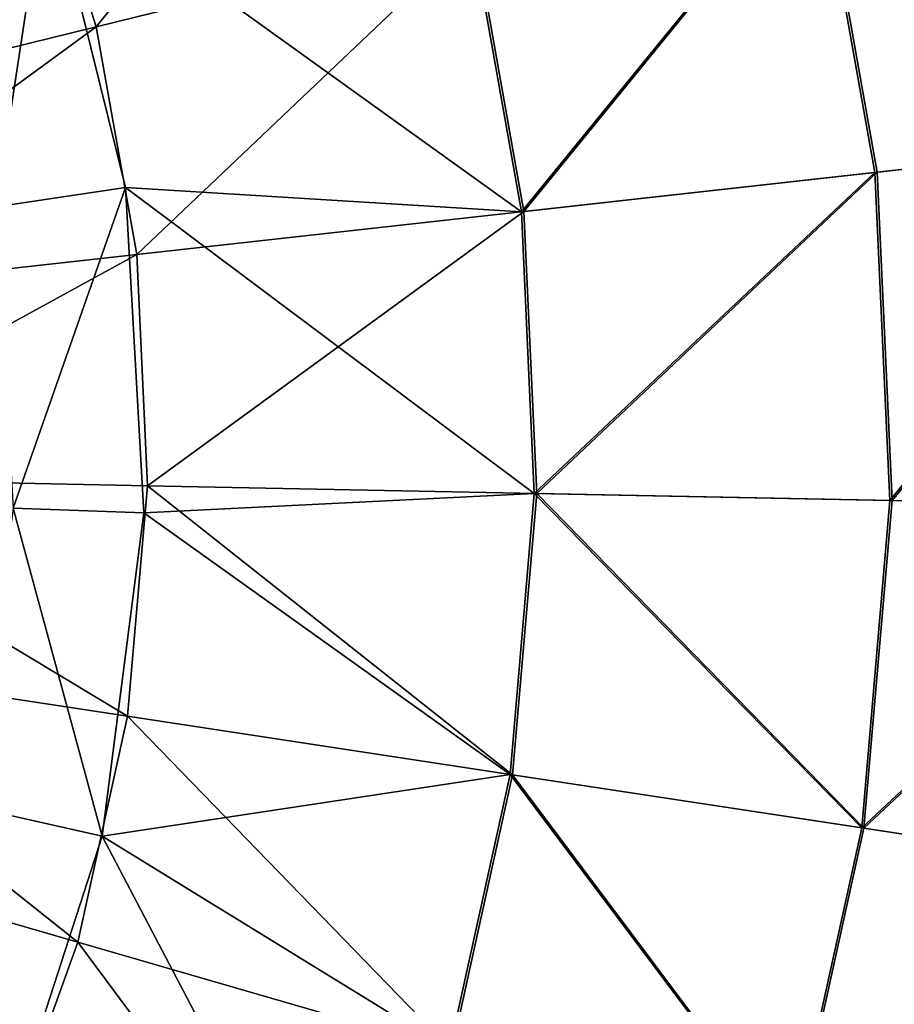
# Model space of a CAD drawing. Header units: millimetres. Extents: x 64 to 3333, y 103 to 3347.
# Tile 195 of 256: x 3101 to 3112, y 856 to 869. Entities that reach past the tile are written whole.
import ezdxf

# ---------------------------------------------------------------- set-up
doc = ezdxf.new("R2010")
doc.units = ezdxf.units.MM
doc.header["$LTSCALE"] = 25.4
doc.layers.get('0').update_dxf_attribs({"true_color": 0xff5454})

# ---------------------------------------------------------------- blocks, each defined once
blk = doc.blocks.new('SPIDER-6785-9743.STL')
at = {"color": 7, "true_color": 0xffffff}
mesh = blk.add_polyface(dxfattribs=at)
corners = [(3105.455, 873.411, 23.083), (3101.632, 868.678, 19.854), (3100.718, 871.56, 19.854), (3106.57, 869.895, 23.083)]
mesh.append_faces([[corners[k] for k in face] for face in [(0, 1, 2), (1, 0, 3)]], dxfattribs={"vtx0": -1, "color": 7})
mesh = blk.add_polyface(dxfattribs=at)
corners = [(3115.902, 867.23, 92.469), (3111.048, 870.999, 96.858), (3111.801, 866.774, 96.858), (3115.055, 871.987, 92.469)]
mesh.append_faces([[corners[k] for k in face] for face in [(0, 1, 2), (1, 0, 3)]], dxfattribs={"vtx0": -1, "color": 7})
mesh = blk.add_polyface(dxfattribs=at)
corners = [(3111.076, 871.006, 26.924), (3115.927, 867.233, 31.316), (3111.83, 866.777, 26.924), (3115.08, 871.993, 31.316)]
mesh.append_faces([[corners[k] for k in face] for face in [(0, 1, 2), (1, 0, 3)]], dxfattribs={"vtx0": -1, "color": 7})
mesh = blk.add_polyface(dxfattribs=at)
corners = [(3100.718, 871.56, 19.854), (3096.34, 867.374, 17.288), (3095.642, 869.576, 17.288), (3101.632, 868.678, 19.854)]
mesh.append_faces([[corners[k] for k in face] for face in [(0, 1, 2), (1, 0, 3)]], dxfattribs={"vtx0": -1, "color": 7})
mesh = blk.add_polyface(dxfattribs=at)
corners = [(3107.185, 866.261, 100.694), (3111.048, 870.999, 96.858), (3106.539, 869.888, 100.694), (3111.801, 866.774, 96.858)]
mesh.append_faces([[corners[k] for k in face] for face in [(0, 1, 2), (1, 0, 3)]], dxfattribs={"vtx0": -1, "color": 7})
mesh = blk.add_polyface(dxfattribs=at)
corners = [(3111.076, 871.006, 26.924), (3107.217, 866.264, 23.083), (3106.57, 869.895, 23.083), (3111.83, 866.777, 26.924)]
mesh.append_faces([[corners[k] for k in face] for face in [(0, 1, 2), (1, 0, 3)]], dxfattribs={"vtx0": -1, "color": 7})
mesh = blk.add_polyface(dxfattribs=at)
corners = [(3100.322, 866.325, 105.177), (3100.993, 870.713, 103.919), (3099.378, 870.153, 105.177), (3102.012, 866.579, 103.919)]
mesh.append_faces([[corners[k] for k in face] for face in [(0, 1, 2), (1, 0, 3)]], dxfattribs={"vtx0": -1, "color": 7})
mesh = blk.add_polyface(dxfattribs=at)
corners = [(3107.185, 866.261, 100.694), (3100.993, 870.713, 103.919), (3102.012, 866.579, 103.919)]
mesh.append_faces([[corners[k] for k in face] for face in [(0, 1, 2)]], dxfattribs={"color": 7})
mesh = blk.add_polyface(dxfattribs=at)
corners = [(3107.185, 866.261, 100.694), (3106.539, 869.888, 100.694), (3100.993, 870.713, 103.919)]
mesh.append_faces([[corners[k] for k in face] for face in [(0, 1, 2)]], dxfattribs={"color": 7})
mesh = blk.add_polyface(dxfattribs=at)
corners = [(3106.57, 869.895, 23.083), (3102.162, 865.702, 19.854), (3101.632, 868.678, 19.854), (3107.217, 866.264, 23.083)]
mesh.append_faces([[corners[k] for k in face] for face in [(0, 1, 2), (1, 0, 3)]], dxfattribs={"vtx0": -1, "color": 7})
mesh = blk.add_polyface(dxfattribs=at)
corners = [(3101.632, 868.678, 19.854), (3096.745, 865.1, 17.288), (3096.34, 867.374, 17.288), (3102.162, 865.702, 19.854)]
mesh.append_faces([[corners[k] for k in face] for face in [(0, 1, 2), (1, 0, 3)]], dxfattribs={"vtx0": -1, "color": 7})
mesh = blk.add_polyface(dxfattribs=at)
corners = [(3115.902, 867.23, 92.469), (3111.995, 862.487, 96.858), (3116.121, 862.404, 92.469), (3111.801, 866.774, 96.858)]
mesh.append_faces([[corners[k] for k in face] for face in [(0, 1, 2), (1, 0, 3)]], dxfattribs={"vtx0": -1, "color": 7})
mesh = blk.add_polyface(dxfattribs=at)
corners = [(3112.024, 862.487, 26.924), (3115.927, 867.233, 31.316), (3116.146, 862.404, 31.316), (3111.83, 866.777, 26.924)]
mesh.append_faces([[corners[k] for k in face] for face in [(0, 1, 2), (1, 0, 3)]], dxfattribs={"vtx0": -1, "color": 7})
mesh = blk.add_polyface(dxfattribs=at)
corners = [(3107.352, 862.581, 100.694), (3111.801, 866.774, 96.858), (3107.185, 866.261, 100.694), (3111.995, 862.487, 96.858)]
mesh.append_faces([[corners[k] for k in face] for face in [(0, 1, 2), (1, 0, 3)]], dxfattribs={"vtx0": -1, "color": 7})
mesh = blk.add_polyface(dxfattribs=at)
corners = [(3111.83, 866.777, 26.924), (3107.384, 862.58, 23.083), (3107.217, 866.264, 23.083), (3112.024, 862.487, 26.924)]
mesh.append_faces([[corners[k] for k in face] for face in [(0, 1, 2), (1, 0, 3)]], dxfattribs={"vtx0": -1, "color": 7})
mesh = blk.add_polyface(dxfattribs=at)
corners = [(3100.546, 862.389, 105.177), (3102.012, 866.579, 103.919), (3100.322, 866.325, 105.177), (3102.254, 862.328, 103.919)]
mesh.append_faces([[corners[k] for k in face] for face in [(0, 1, 2), (1, 0, 3)]], dxfattribs={"vtx0": -1, "color": 7})
mesh = blk.add_polyface(dxfattribs=at)
corners = [(3107.352, 862.581, 100.694), (3102.012, 866.579, 103.919), (3102.254, 862.328, 103.919)]
mesh.append_faces([[corners[k] for k in face] for face in [(0, 1, 2)]], dxfattribs={"color": 7})
mesh = blk.add_polyface(dxfattribs=at)
corners = [(3107.352, 862.581, 100.694), (3107.185, 866.261, 100.694), (3102.012, 866.579, 103.919)]
mesh.append_faces([[corners[k] for k in face] for face in [(0, 1, 2)]], dxfattribs={"color": 7})
mesh = blk.add_polyface(dxfattribs=at)
corners = [(3107.217, 866.264, 23.083), (3102.299, 862.682, 19.854), (3102.162, 865.702, 19.854), (3107.384, 862.58, 23.083)]
mesh.append_faces([[corners[k] for k in face] for face in [(0, 1, 2), (1, 0, 3)]], dxfattribs={"vtx0": -1, "color": 7})
mesh = blk.add_polyface(dxfattribs=at)
corners = [(3102.162, 865.702, 19.854), (3096.85, 862.792, 17.288), (3096.745, 865.1, 17.288), (3102.299, 862.682, 19.854)]
mesh.append_faces([[corners[k] for k in face] for face in [(0, 1, 2), (1, 0, 3)]], dxfattribs={"vtx0": -1, "color": 7})
mesh = blk.add_polyface(dxfattribs=at)
corners = [(3096.85, 862.792, 17.288), (3102.041, 859.671, 19.854), (3096.652, 860.491, 17.288), (3102.299, 862.682, 19.854)]
mesh.append_faces([[corners[k] for k in face] for face in [(0, 1, 2), (1, 0, 3)]], dxfattribs={"vtx0": -1, "color": 7})
mesh = blk.add_polyface(dxfattribs=at)
corners = [(3102.299, 862.682, 19.854), (3107.069, 858.905, 23.083), (3102.041, 859.671, 19.854), (3107.384, 862.58, 23.083)]
mesh.append_faces([[corners[k] for k in face] for face in [(0, 1, 2), (1, 0, 3)]], dxfattribs={"vtx0": -1, "color": 7})
mesh = blk.add_polyface(dxfattribs=at)
corners = [(3107.352, 862.581, 100.694), (3102.254, 862.328, 103.919), (3107.037, 858.91, 100.694)]
mesh.append_faces([[corners[k] for k in face] for face in [(0, 1, 2)]], dxfattribs={"color": 7})
mesh = blk.add_polyface(dxfattribs=at)
corners = [(3111.628, 858.211, 96.858), (3107.352, 862.581, 100.694), (3107.037, 858.91, 100.694), (3111.995, 862.487, 96.858)]
mesh.append_faces([[corners[k] for k in face] for face in [(0, 1, 2), (1, 0, 3)]], dxfattribs={"vtx0": -1, "color": 7})
mesh = blk.add_polyface(dxfattribs=at)
corners = [(3107.384, 862.58, 23.083), (3111.657, 858.207, 26.924), (3107.069, 858.905, 23.083), (3112.024, 862.487, 26.924)]
mesh.append_faces([[corners[k] for k in face] for face in [(0, 1, 2), (1, 0, 3)]], dxfattribs={"vtx0": -1, "color": 7})
mesh = blk.add_polyface(dxfattribs=at)
corners = [(3116.121, 862.404, 92.469), (3111.628, 858.211, 96.858), (3115.708, 857.591, 92.469), (3111.995, 862.487, 96.858)]
mesh.append_faces([[corners[k] for k in face] for face in [(0, 1, 2), (1, 0, 3)]], dxfattribs={"vtx0": -1, "color": 7})
mesh = blk.add_polyface(dxfattribs=at)
corners = [(3111.657, 858.207, 26.924), (3116.146, 862.404, 31.316), (3115.733, 857.587, 31.316), (3112.024, 862.487, 26.924)]
mesh.append_faces([[corners[k] for k in face] for face in [(0, 1, 2), (1, 0, 3)]], dxfattribs={"vtx0": -1, "color": 7})
mesh = blk.add_polyface(dxfattribs=at)
corners = [(3101.711, 858.105, 103.919), (3100.546, 862.389, 105.177), (3100.043, 858.478, 105.177), (3102.254, 862.328, 103.919)]
mesh.append_faces([[corners[k] for k in face] for face in [(0, 1, 2), (1, 0, 3)]], dxfattribs={"vtx0": -1, "color": 7})
mesh = blk.add_polyface(dxfattribs=at)
corners = [(3107.037, 858.91, 100.694), (3102.254, 862.328, 103.919), (3101.711, 858.105, 103.919)]
mesh.append_faces([[corners[k] for k in face] for face in [(0, 1, 2)]], dxfattribs={"color": 7})
mesh = blk.add_polyface(dxfattribs=at)
corners = [(3096.652, 860.491, 17.288), (3101.391, 856.718, 19.854), (3096.156, 858.235, 17.288), (3102.041, 859.671, 19.854)]
mesh.append_faces([[corners[k] for k in face] for face in [(0, 1, 2), (1, 0, 3)]], dxfattribs={"vtx0": -1, "color": 7})
mesh = blk.add_polyface(dxfattribs=at)
corners = [(3102.041, 859.671, 19.854), (3106.277, 855.303, 23.083), (3101.391, 856.718, 19.854), (3107.069, 858.905, 23.083)]
mesh.append_faces([[corners[k] for k in face] for face in [(0, 1, 2), (1, 0, 3)]], dxfattribs={"vtx0": -1, "color": 7})
mesh = blk.add_polyface(dxfattribs=at)
corners = [(3107.037, 858.91, 100.694), (3101.711, 858.105, 103.919), (3106.246, 855.312, 100.694)]
mesh.append_faces([[corners[k] for k in face] for face in [(0, 1, 2)]], dxfattribs={"color": 7})
mesh = blk.add_polyface(dxfattribs=at)
corners = [(3110.707, 854.02, 96.858), (3107.037, 858.91, 100.694), (3106.246, 855.312, 100.694), (3111.628, 858.211, 96.858)]
mesh.append_faces([[corners[k] for k in face] for face in [(0, 1, 2), (1, 0, 3)]], dxfattribs={"vtx0": -1, "color": 7})
mesh = blk.add_polyface(dxfattribs=at)
corners = [(3107.069, 858.905, 23.083), (3110.734, 854.012, 26.924), (3106.277, 855.303, 23.083), (3111.657, 858.207, 26.924)]
mesh.append_faces([[corners[k] for k in face] for face in [(0, 1, 2), (1, 0, 3)]], dxfattribs={"vtx0": -1, "color": 7})
mesh = blk.add_polyface(dxfattribs=at)
corners = [(3100.401, 854.053, 103.919), (3100.043, 858.478, 105.177), (3098.83, 854.727, 105.177), (3101.711, 858.105, 103.919)]
mesh.append_faces([[corners[k] for k in face] for face in [(0, 1, 2), (1, 0, 3)]], dxfattribs={"vtx0": -1, "color": 7})
mesh = blk.add_polyface(dxfattribs=at)
corners = [(3096.156, 858.235, 17.288), (3100.362, 853.876, 19.854), (3095.37, 856.063, 17.288), (3101.391, 856.718, 19.854)]
mesh.append_faces([[corners[k] for k in face] for face in [(0, 1, 2), (1, 0, 3)]], dxfattribs={"vtx0": -1, "color": 7})
mesh = blk.add_polyface(dxfattribs=at)
corners = [(3115.708, 857.591, 92.469), (3110.707, 854.02, 96.858), (3114.67, 852.872, 92.469), (3111.628, 858.211, 96.858)]
mesh.append_faces([[corners[k] for k in face] for face in [(0, 1, 2), (1, 0, 3)]], dxfattribs={"vtx0": -1, "color": 7})
mesh = blk.add_polyface(dxfattribs=at)
corners = [(3110.734, 854.012, 26.924), (3115.733, 857.587, 31.316), (3114.695, 852.865, 31.316), (3111.657, 858.207, 26.924)]
mesh.append_faces([[corners[k] for k in face] for face in [(0, 1, 2), (1, 0, 3)]], dxfattribs={"vtx0": -1, "color": 7})
mesh = blk.add_polyface(dxfattribs=at)
corners = [(3104.991, 851.848, 100.694), (3101.711, 858.105, 103.919), (3100.401, 854.053, 103.919)]
mesh.append_faces([[corners[k] for k in face] for face in [(0, 1, 2)]], dxfattribs={"color": 7})
mesh = blk.add_polyface(dxfattribs=at)
corners = [(3106.246, 855.312, 100.694), (3101.711, 858.105, 103.919), (3104.991, 851.848, 100.694)]
mesh.append_faces([[corners[k] for k in face] for face in [(0, 1, 2)]], dxfattribs={"color": 7})
mesh = blk.add_polyface(dxfattribs=at)
corners = [(3101.391, 856.718, 19.854), (3105.021, 851.835, 23.083), (3100.362, 853.876, 19.854), (3106.277, 855.303, 23.083)]
mesh.append_faces([[corners[k] for k in face] for face in [(0, 1, 2), (1, 0, 3)]], dxfattribs={"vtx0": -1, "color": 7})

msp = doc.modelspace()

# ---------------------------------------------------------------- block references
at = {"color": 250, "true_color": 0x262626}
msp.add_blockref('SPIDER-6785-9743.STL', (0, 0), dxfattribs=at)

doc.saveas('drawing.dxf')
